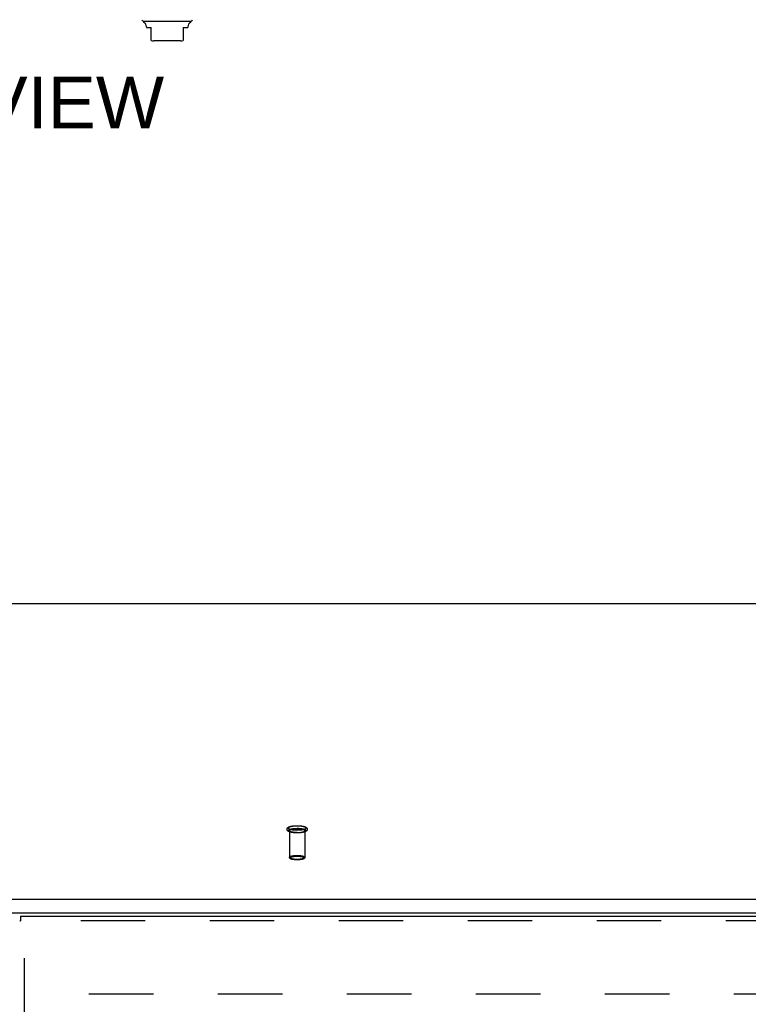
# Model space of a CAD drawing. Header units: inches. Extents: x 0 to 189, y 0 to 122.
# Tile 174 of 226: x 62 to 74, y 81 to 97. Entities that reach past the tile are written whole.
import ezdxf

# ---------------------------------------------------------------- set-up
doc = ezdxf.new("R2010")
doc.units = ezdxf.units.IN
doc.header["$LTSCALE"] = 10.388889
doc.header["$MEASUREMENT"] = 0
doc.linetypes.add('HIDDEN', pattern=[0.2, 0.1, -0.1])
doc.layers.get('0').update_dxf_attribs({"linetype": 'CONTINUOUS'})
for name, color, linetype in [('DEFAULT_2', 8, 'HIDDEN'), ('DIMENSIONS', 7, 'CONTINUOUS'), ('RIGHTHAND_DOOR_ASSEMBLY', 7, 'CONTINUOUS')]:
    doc.layers.add(name, color=color, linetype=linetype)
doc.styles.get("Standard").update_dxf_attribs({"font": 'arial.ttf'})

msp = doc.modelspace()

# ---------------------------------------------------------------- linework, layer by layer
at = {"color": 7, "linetype": 'Continuous'}
for p, q in [((85.84, 87.901), (38.069, 87.901)), ((39.688, 83.144), (84.22, 83.144)), ((39.704, 82.926), (84.204, 82.926))]:
    msp.add_line(p, q, dxfattribs=at)
at = {"layer": 'DEFAULT_2', "color": 8, "linetype": 'HIDDEN'}
for p, q in [((66.83, 84.248), (66.83, 83.816)), ((67.078, 84.248), (67.078, 83.816)), ((63.6, 81.621), (84.204, 81.621))]:
    msp.add_line(p, q, dxfattribs=at)
for points in [[(66.954, 84.21), (66.942, 84.21), (66.931, 84.211), (66.919, 84.211), (66.908, 84.212), (66.897, 84.213), (66.886, 84.215), (66.875, 84.216), (66.865, 84.218), (66.855, 84.22), (66.846, 84.222), (66.837, 84.225), (66.829, 84.228), (66.822, 84.231), (66.816, 84.234), (66.811, 84.237), (66.806, 84.24), (66.802, 84.243), (66.799, 84.247), (66.796, 84.251), (66.794, 84.255), (66.792, 84.259), (66.791, 84.263), (66.791, 84.268), (66.791, 84.272), (66.792, 84.276), (66.793, 84.281), (66.795, 84.285), (66.798, 84.289), (66.801, 84.293), (66.805, 84.297), (66.81, 84.3), (66.815, 84.303), (66.821, 84.306), (66.828, 84.309), (66.837, 84.312), (66.846, 84.315), (66.855, 84.317), (66.865, 84.319), (66.875, 84.321), (66.886, 84.322), (66.897, 84.324), (66.908, 84.325), (66.919, 84.326), (66.931, 84.326), (66.942, 84.327), (66.954, 84.327)], [(66.954, 84.253), (66.943, 84.253), (66.933, 84.253), (66.923, 84.253), (66.912, 84.254), (66.902, 84.255), (66.893, 84.256), (66.883, 84.257), (66.874, 84.259), (66.866, 84.261), (66.858, 84.262), (66.85, 84.264), (66.843, 84.266), (66.837, 84.269), (66.831, 84.271), (66.826, 84.273), (66.822, 84.276), (66.818, 84.278), (66.816, 84.281), (66.814, 84.284), (66.812, 84.287), (66.812, 84.289), (66.812, 84.292), (66.814, 84.295), (66.816, 84.297), (66.818, 84.3), (66.822, 84.303), (66.826, 84.305), (66.831, 84.308), (66.837, 84.31), (66.843, 84.312), (66.85, 84.314), (66.858, 84.316), (66.866, 84.318), (66.874, 84.32), (66.883, 84.321), (66.893, 84.322), (66.902, 84.324), (66.912, 84.324), (66.923, 84.325), (66.933, 84.326), (66.943, 84.326), (66.954, 84.326)], [(66.954, 84.211), (66.943, 84.211), (66.933, 84.211), (66.923, 84.212), (66.912, 84.213), (66.902, 84.214), (66.893, 84.215), (66.883, 84.216), (66.874, 84.217), (66.866, 84.219), (66.858, 84.221), (66.85, 84.223), (66.843, 84.225), (66.837, 84.227), (66.831, 84.229), (66.826, 84.232), (66.822, 84.234), (66.818, 84.237), (66.816, 84.24), (66.814, 84.242), (66.812, 84.245), (66.812, 84.248), (66.812, 84.25), (66.814, 84.253), (66.816, 84.256), (66.818, 84.259), (66.822, 84.261), (66.826, 84.264), (66.831, 84.266), (66.837, 84.268), (66.843, 84.271), (66.85, 84.273), (66.858, 84.275), (66.866, 84.276), (66.874, 84.278), (66.883, 84.28), (66.893, 84.281), (66.902, 84.282), (66.912, 84.283), (66.923, 84.284), (66.933, 84.284), (66.943, 84.284), (66.954, 84.284)], [(66.83, 84.248), (66.83, 84.25), (66.832, 84.253), (66.833, 84.255), (66.836, 84.258), (66.839, 84.26), (66.844, 84.262), (66.848, 84.265), (66.854, 84.267), (66.86, 84.269), (66.866, 84.27), (66.873, 84.272), (66.881, 84.274), (66.889, 84.275), (66.898, 84.276), (66.907, 84.277), (66.916, 84.278), (66.925, 84.279), (66.935, 84.279), (66.944, 84.28), (66.954, 84.28)], [(66.954, 84.216), (66.944, 84.216), (66.935, 84.216), (66.925, 84.217), (66.916, 84.217), (66.907, 84.218), (66.898, 84.219), (66.889, 84.22), (66.881, 84.222), (66.873, 84.223), (66.866, 84.225), (66.86, 84.227), (66.854, 84.229), (66.848, 84.231), (66.844, 84.233), (66.839, 84.235), (66.836, 84.238), (66.833, 84.24), (66.832, 84.243), (66.83, 84.245), (66.83, 84.248)], [(66.954, 84.327), (66.966, 84.327), (66.977, 84.326), (66.989, 84.326), (67, 84.325), (67.011, 84.324), (67.022, 84.322), (67.033, 84.321), (67.043, 84.319), (67.053, 84.317), (67.062, 84.315), (67.071, 84.312), (67.079, 84.309), (67.086, 84.306), (67.092, 84.303), (67.097, 84.3), (67.102, 84.297), (67.106, 84.294), (67.109, 84.29), (67.112, 84.286), (67.114, 84.282), (67.116, 84.278), (67.117, 84.274), (67.117, 84.269), (67.117, 84.265), (67.116, 84.261), (67.115, 84.256), (67.113, 84.252), (67.11, 84.248), (67.107, 84.244), (67.103, 84.241), (67.098, 84.237), (67.093, 84.234), (67.087, 84.231), (67.08, 84.228), (67.071, 84.225), (67.062, 84.222), (67.053, 84.22), (67.043, 84.218), (67.033, 84.216), (67.022, 84.215), (67.011, 84.213), (67, 84.212), (66.989, 84.211), (66.977, 84.211), (66.966, 84.21), (66.954, 84.21)], [(66.954, 84.326), (66.965, 84.326), (66.975, 84.326), (66.985, 84.325), (66.996, 84.324), (67.006, 84.324), (67.015, 84.322), (67.025, 84.321), (67.034, 84.32), (67.042, 84.318), (67.05, 84.316), (67.058, 84.314), (67.065, 84.312), (67.071, 84.31), (67.077, 84.308), (67.082, 84.305), (67.086, 84.303), (67.09, 84.3), (67.092, 84.297), (67.094, 84.295), (67.096, 84.292), (67.096, 84.289), (67.096, 84.287), (67.094, 84.284), (67.092, 84.281), (67.09, 84.278), (67.086, 84.276), (67.082, 84.273), (67.077, 84.271), (67.071, 84.269), (67.065, 84.266), (67.058, 84.264), (67.05, 84.262), (67.042, 84.261), (67.034, 84.259), (67.025, 84.257), (67.015, 84.256), (67.006, 84.255), (66.996, 84.254), (66.985, 84.253), (66.975, 84.253), (66.965, 84.253), (66.954, 84.253)], [(66.954, 84.284), (66.965, 84.284), (66.975, 84.284), (66.985, 84.284), (66.996, 84.283), (67.006, 84.282), (67.015, 84.281), (67.025, 84.28), (67.034, 84.278), (67.042, 84.276), (67.05, 84.275), (67.058, 84.273), (67.065, 84.271), (67.071, 84.268), (67.077, 84.266), (67.082, 84.264), (67.086, 84.261), (67.09, 84.259), (67.092, 84.256), (67.094, 84.253), (67.096, 84.25), (67.096, 84.248), (67.096, 84.245), (67.094, 84.242), (67.092, 84.24), (67.09, 84.237), (67.086, 84.234), (67.082, 84.232), (67.077, 84.229), (67.071, 84.227), (67.065, 84.225), (67.058, 84.223), (67.05, 84.221), (67.042, 84.219), (67.034, 84.217), (67.025, 84.216), (67.015, 84.215), (67.006, 84.214), (66.996, 84.213), (66.985, 84.212), (66.975, 84.211), (66.965, 84.211), (66.954, 84.211)], [(67.078, 84.248), (67.078, 84.25), (67.076, 84.253), (67.075, 84.255), (67.072, 84.258), (67.069, 84.26), (67.064, 84.262), (67.06, 84.265), (67.054, 84.267), (67.048, 84.269), (67.042, 84.27), (67.035, 84.272), (67.027, 84.274), (67.019, 84.275), (67.01, 84.276), (67.001, 84.277), (66.992, 84.278), (66.983, 84.279), (66.973, 84.279), (66.964, 84.28), (66.954, 84.28)], [(66.954, 84.216), (66.964, 84.216), (66.973, 84.216), (66.983, 84.217), (66.992, 84.217), (67.001, 84.218), (67.01, 84.219), (67.019, 84.22), (67.027, 84.222), (67.035, 84.223), (67.042, 84.225), (67.048, 84.227), (67.054, 84.229), (67.06, 84.231), (67.064, 84.233), (67.069, 84.235), (67.072, 84.238), (67.075, 84.24), (67.076, 84.243), (67.078, 84.245), (67.078, 84.248)], [(66.83, 83.816), (66.83, 83.819), (66.832, 83.821), (66.834, 83.824), (66.836, 83.826), (66.84, 83.828), (66.844, 83.831), (66.849, 83.833), (66.854, 83.835), (66.86, 83.837), (66.867, 83.839), (66.874, 83.841), (66.882, 83.842), (66.891, 83.844), (66.899, 83.845), (66.908, 83.846), (66.918, 83.847), (66.927, 83.847), (66.936, 83.848), (66.945, 83.848), (66.954, 83.848)], [(66.954, 83.784), (66.945, 83.784), (66.936, 83.784), (66.927, 83.785), (66.918, 83.785), (66.908, 83.786), (66.899, 83.787), (66.891, 83.788), (66.882, 83.79), (66.875, 83.791), (66.867, 83.793), (66.86, 83.795), (66.854, 83.797), (66.849, 83.799), (66.844, 83.801), (66.84, 83.804), (66.836, 83.806), (66.834, 83.808), (66.832, 83.811), (66.83, 83.813), (66.83, 83.816)], [(66.954, 83.776), (66.945, 83.777), (66.936, 83.777), (66.927, 83.777), (66.918, 83.778), (66.909, 83.779), (66.901, 83.78), (66.893, 83.781), (66.885, 83.782), (66.878, 83.784), (66.871, 83.785), (66.864, 83.787), (66.858, 83.789), (66.852, 83.792), (66.847, 83.794), (66.843, 83.796), (66.839, 83.799), (66.837, 83.801), (66.834, 83.804), (66.832, 83.807), (66.831, 83.81), (66.83, 83.813), (66.83, 83.816)], [(66.954, 83.777), (66.946, 83.777), (66.938, 83.777), (66.929, 83.778), (66.92, 83.778), (66.912, 83.779), (66.904, 83.78), (66.896, 83.781), (66.888, 83.782), (66.881, 83.784), (66.874, 83.785), (66.868, 83.787), (66.862, 83.789), (66.857, 83.791), (66.853, 83.793), (66.849, 83.795), (66.846, 83.797), (66.843, 83.799), (66.841, 83.802), (66.84, 83.804), (66.84, 83.806), (66.84, 83.809), (66.841, 83.811), (66.843, 83.813), (66.846, 83.816), (66.849, 83.818), (66.853, 83.82), (66.857, 83.822), (66.862, 83.824), (66.868, 83.826), (66.874, 83.827), (66.881, 83.829), (66.888, 83.83), (66.896, 83.832), (66.904, 83.833), (66.912, 83.834), (66.92, 83.835), (66.929, 83.835), (66.937, 83.836), (66.946, 83.836), (66.954, 83.836)], [(66.954, 83.848), (66.963, 83.848), (66.972, 83.848), (66.981, 83.847), (66.99, 83.847), (67, 83.846), (67.009, 83.845), (67.017, 83.844), (67.026, 83.842), (67.033, 83.841), (67.041, 83.839), (67.048, 83.837), (67.054, 83.835), (67.059, 83.833), (67.064, 83.831), (67.068, 83.828), (67.072, 83.826), (67.074, 83.824), (67.076, 83.821), (67.078, 83.819), (67.078, 83.816)], [(66.954, 83.836), (66.962, 83.836), (66.97, 83.836), (66.979, 83.835), (66.988, 83.835), (66.996, 83.834), (67.004, 83.833), (67.012, 83.832), (67.02, 83.83), (67.027, 83.829), (67.034, 83.827), (67.04, 83.826), (67.046, 83.824), (67.051, 83.822), (67.055, 83.82), (67.059, 83.818), (67.062, 83.816), (67.065, 83.813), (67.067, 83.811), (67.068, 83.809), (67.068, 83.806), (67.068, 83.804), (67.067, 83.802), (67.065, 83.799), (67.062, 83.797), (67.059, 83.795), (67.055, 83.793), (67.051, 83.791), (67.046, 83.789), (67.04, 83.787), (67.034, 83.785), (67.027, 83.784), (67.02, 83.782), (67.012, 83.781), (67.004, 83.78), (66.996, 83.779), (66.988, 83.778), (66.979, 83.778), (66.971, 83.777), (66.962, 83.777), (66.954, 83.777)], [(67.078, 83.816), (67.078, 83.813), (67.076, 83.811), (67.074, 83.808), (67.072, 83.806), (67.068, 83.804), (67.064, 83.801), (67.059, 83.799), (67.054, 83.797), (67.048, 83.795), (67.041, 83.793), (67.034, 83.791), (67.026, 83.79), (67.017, 83.788), (67.009, 83.787), (67, 83.786), (66.99, 83.785), (66.981, 83.785), (66.972, 83.784), (66.963, 83.784), (66.954, 83.784)], [(67.078, 83.816), (67.078, 83.813), (67.077, 83.81), (67.076, 83.807), (67.074, 83.804), (67.071, 83.801), (67.068, 83.799), (67.065, 83.796), (67.061, 83.794), (67.056, 83.792), (67.05, 83.789), (67.044, 83.787), (67.037, 83.785), (67.03, 83.784), (67.023, 83.782), (67.015, 83.781), (67.007, 83.78), (66.998, 83.779), (66.99, 83.778), (66.981, 83.777), (66.972, 83.777), (66.963, 83.777), (66.954, 83.776)]]:
    msp.add_lwpolyline(points, dxfattribs=at)
at = {"layer": 'RIGHTHAND_DOOR_ASSEMBLY', "color": 7, "linetype": 'Continuous'}
for p, q in [((65.245, 97.28), (64.477, 97.28)), ((64.526, 97.195), (64.526, 97.182)), ((64.526, 97.182), (64.605, 97.182)), ((64.605, 96.972), (64.605, 97.182)), ((65.117, 97.182), (65.195, 97.182)), ((65.117, 97.182), (65.117, 96.972)), ((65.195, 97.195), (65.195, 97.182)), ((65.077, 96.965), (64.644, 96.965)), ((62.486, 82.796), (62.499, 82.796)), ((62.499, 82.871), (62.499, 82.796))]:
    msp.add_line(p, q, dxfattribs=at)
at = {"layer": 'RIGHTHAND_DOOR_ASSEMBLY', "color": 3, "linetype": 'Continuous'}
msp.add_line((62.499, 82.871), (85.285, 82.871), dxfattribs=at)
at = {"layer": 'RIGHTHAND_DOOR_ASSEMBLY', "color": 8, "linetype": 'HIDDEN'}
for p, q in [((85.285, 82.796), (62.499, 82.796)), ((62.561, 35.446), (62.561, 82.796))]:
    msp.add_line(p, q, dxfattribs=at)
at = {"layer": 'RIGHTHAND_DOOR_ASSEMBLY', "color": 7, "linetype": 'Continuous'}
for centre, radius, start, end in [((64.497, 97.329), 0.0492, 206.1149, 270), ((64.497, 97.28), 0.0197, 179.8854, 240), ((64.447, 97.195), 0.0787, 0, 60), ((65.274, 97.195), 0.0787, 120, 180), ((65.225, 97.329), 0.0492, 270, 333.8851), ((65.225, 97.28), 0.0197, 300, 0.1146), ((64.644, 97.083), 0.118, 250.5253, 270), ((65.077, 97.083), 0.118, 270, 289.4785)]:
    msp.add_arc(centre, radius, start, end, dxfattribs=at)

# ---------------------------------------------------------------- texts
at = {"layer": 'DIMENSIONS', "color": 2, "linetype": 'Continuous', "insert": (61.966, 96.389), "char_height": 0.8333, "width": 5.67844, "attachment_point": 2, "line_spacing_factor": 0.9}
msp.add_mtext('TOP VIEW', dxfattribs=at)

doc.saveas('drawing.dxf')
